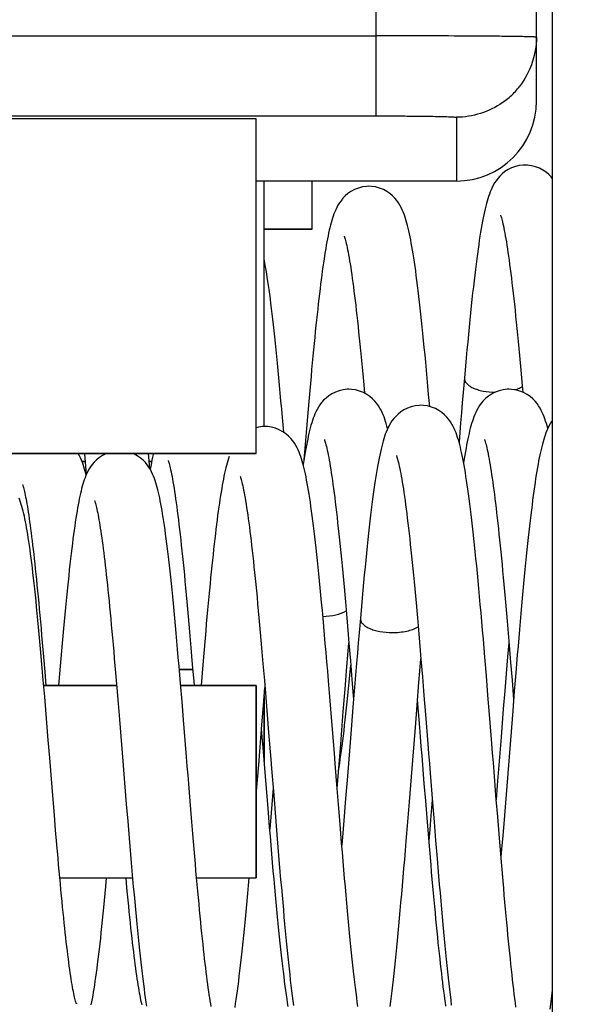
# Model space of a CAD drawing. Header units: millimetres. Extents: x 0 to 420, y 0 to 297.
# Tile 53 of 76: x 164.79 to 168.33, y 213.18 to 219.32. Entities that reach past the tile are written whole.
import ezdxf

# ---------------------------------------------------------------- set-up
doc = ezdxf.new("R2010")
doc.units = ezdxf.units.MM
doc.header["$LTSCALE"] = 23.1
doc.layers.get('0').update_dxf_attribs({"linetype": 'CONTINUOUS'})
doc.layers.add('1', color=7, linetype='CONTINUOUS')
doc.styles.get("Standard").update_dxf_attribs({"font": 'txt', "width": 0.85})
doc.dimstyles.new('DIMSTYLE_4', dxfattribs={"dimtxt": 3.5, "dimasz": 3.5, "dimexe": 1, "dimexo": 0.5, "dimgap": 0.875, "dimtad": 1, "dimdec": 4, "dimdsep": 46, "dimtxsty": 'STANDARD', "dimblk": '_FILLED', "dimblk1": '_FILLED', "dimblk2": '_FILLED', "dimcen": 0.09, "dimadec": 4, "dimazin": 2, "dimtp": 0.1, "dimtm": 0.1, "dimtfac": 1, "dimtdec": 4, "dimtofl": 0, "dimtmove": 0, "dimatfit": 3, "dimldrblk": '_FILLED', "dimfxl": 1, "dimtolj": 1, "dimarcsym": 0})
doc.dimstyles.new('DIMSTYLE_6', dxfattribs={"dimtxt": 3.5, "dimasz": 3.5, "dimexe": 1, "dimexo": 0.5, "dimgap": 0.875, "dimtad": 1, "dimdec": 1, "dimdsep": 46, "dimtxsty": 'STANDARD', "dimblk": '_FILLED', "dimblk1": '_FILLED', "dimblk2": '_FILLED', "dimcen": 0.09, "dimadec": 4, "dimazin": 2, "dimtp": 0.2, "dimtm": 0.2, "dimtfac": 1, "dimtdec": 1, "dimtofl": 0, "dimtmove": 0, "dimatfit": 3, "dimldrblk": '_FILLED', "dimfxl": 1, "dimtolj": 1, "dimarcsym": 0})

# ---------------------------------------------------------------- blocks, each defined once
blk = doc.blocks.new('_FILLED')
at = {"color": 0, "linetype": 'BYBLOCK'}
blk.add_solid([(0, 0), (-1, 0.1429), (-1, -0.1429)], dxfattribs=at)
blk = doc.blocks.new('*D4')
at = {"color": 2, "linetype": 'CONTINUOUS'}
for p, q in [((168.1219, 210.1154), (168.1219, 244.0596)), ((183.6219, 222.6154), (183.6219, 244.0596)), ((168.1219, 243.0596), (163.1219, 243.0596)), ((163.1219, 243.0596), (175.8719, 243.0596)), ((188.6219, 243.0596), (175.8719, 243.0596)), ((183.6219, 243.0596), (188.6219, 243.0596))]:
    blk.add_line(p, q, dxfattribs=at)
at = {"color": 2, "linetype": 'CONTINUOUS', "xscale": 3.5, "yscale": 3.5, "zscale": 3.5}
blk.add_blockref('_FILLED', (168.1219, 243.0596), dxfattribs=at)
at = {"color": 2, "linetype": 'CONTINUOUS', "xscale": 3.5, "yscale": 3.5, "zscale": 3.5, "rotation": 180}
blk.add_blockref('_FILLED', (183.6219, 243.0596), dxfattribs=at)
at = {"color": 2, "linetype": 'CONTINUOUS', "insert": (175.8719, 247.4346), "char_height": 3.5, "width": 13.5, "attachment_point": 2, "line_spacing_factor": 0.9}
blk.add_mtext('15.5', dxfattribs=at)
blk = doc.blocks.new('*D6')
at = {"color": 2, "linetype": 'CONTINUOUS'}
for p, q in [((62.0719, 209.5633), (62.0719, 272.8622)), ((183.6219, 222.6154), (183.6219, 272.8622)), ((62.0719, 271.8622), (122.8469, 271.8622)), ((183.6219, 271.8622), (122.8469, 271.8622))]:
    blk.add_line(p, q, dxfattribs=at)
at = {"color": 2, "linetype": 'CONTINUOUS', "xscale": 3.5, "yscale": 3.5, "zscale": 3.5, "rotation": 180}
blk.add_blockref('_FILLED', (62.0719, 271.8622), dxfattribs=at)
at = {"color": 2, "linetype": 'CONTINUOUS', "xscale": 3.5, "yscale": 3.5, "zscale": 3.5}
blk.add_blockref('_FILLED', (183.6219, 271.8622), dxfattribs=at)
at = {"color": 2, "linetype": 'CONTINUOUS', "insert": (122.8469, 276.2372), "char_height": 3.5, "width": 17.25, "attachment_point": 2, "line_spacing_factor": 0.9}
blk.add_mtext('121.6', dxfattribs=at)

msp = doc.modelspace()

# ---------------------------------------------------------------- linework, layer by layer
at = {"color": 9, "linetype": 'CONTINUOUS'}
for p, q in [((167.02194, 218.72228), (167.02194, 234.51542)), ((162.60418, 219.2222), (167.02194, 219.2222)), ((162.60221, 218.72228), (167.02194, 218.72228)), ((167.52194, 218.71355), (167.52194, 218.31542))]:
    msp.add_line(p, q, dxfattribs=at)
at = {"color": 7, "linetype": 'CONTINUOUS'}
for p, q in [((168.02194, 218.81542), (168.02194, 233.51542)), ((168.12194, 138.61542), (168.12194, 230.41792)), ((166.27194, 218.70467), (162.61954, 218.70495)), ((166.27194, 216.61542), (166.27194, 218.70467)), ((167.52194, 218.31542), (166.27194, 218.31542)), ((166.32194, 216.7826), (166.32194, 218.31542)), ((166.62194, 218.01542), (166.62194, 218.31542)), ((166.32194, 218.01542), (166.62194, 218.01542)), ((167.57207, 217.08632), (167.56411, 216.9943)), ((167.92857, 217.08733), (167.93288, 217.03856)), ((166.94288, 217.0435), (166.94754, 216.99139)), ((167.93288, 217.03856), (167.93653, 216.99666)), ((167.35508, 216.90768), (167.34863, 216.9819)), ((166.44326, 216.74678), (166.43526, 216.84004)), ((166.59418, 216.868), (166.58597, 216.77093)), ((166.58597, 216.77093), (166.57762, 216.67059)), ((168.09264, 216.77035), (168.09211, 216.77243)), ((166.57762, 216.67059), (166.56979, 216.57531)), ((161.62158, 216.61542), (166.27194, 216.61542)), ((165.19907, 216.61542), (165.2102, 216.48179)), ((165.60711, 216.51975), (165.59915, 216.61542)), ((165.20326, 216.56542), (165.18339, 216.56542)), ((165.61894, 216.56542), (165.60332, 216.56542)), ((168.0208, 216.4817), (168.01704, 216.45775)), ((166.82857, 215.68733), (166.83288, 215.63856)), ((166.92207, 215.58632), (166.91411, 215.4943)), ((167.27857, 215.58733), (167.28288, 215.53856)), ((167.84324, 215.51862), (167.85184, 215.41684)), ((164.93552, 215.43491), (164.94333, 215.34453)), ((166.84424, 215.35598), (166.85056, 215.43204)), ((166.85066, 215.43092), (166.85991, 215.31958)), ((167.84317, 215.34459), (167.85051, 215.43265)), ((167.85184, 215.41684), (167.86067, 215.3103)), ((165.86402, 215.40139), (165.87272, 215.29796)), ((165.94418, 215.368), (165.93597, 215.27093)), ((164.94333, 215.34453), (164.9513, 215.25044)), ((165.38552, 215.33491), (165.39333, 215.24453)), ((166.31402, 215.30139), (166.32272, 215.19796)), ((166.85991, 215.31958), (166.86936, 215.20407)), ((167.29424, 215.25598), (167.30056, 215.33204)), ((167.30066, 215.33092), (167.30991, 215.21958)), ((167.70951, 215.22551), (167.69983, 215.3423)), ((167.83459, 215.24008), (167.84317, 215.34459)), ((167.86067, 215.3103), (167.86976, 215.19909)), ((164.9513, 215.25044), (164.95839, 215.16542)), ((165.04359, 215.23824), (165.03748, 215.16542)), ((165.39333, 215.24453), (165.4013, 215.15044)), ((165.87543, 215.26542), (165.79167, 215.26542)), ((165.93597, 215.27093), (165.92719, 215.16542)), ((167.8258, 215.13166), (167.83459, 215.24008)), ((167.89319, 215.24587), (167.88367, 215.12946)), ((164.95094, 215.09412), (164.94216, 215.19826)), ((165.80842, 215.06572), (165.79906, 215.17816)), ((166.32272, 215.19796), (166.33153, 215.09149)), ((166.73337, 215.06963), (166.72307, 215.19477)), ((166.86936, 215.20407), (166.87961, 215.07719)), ((166.8879, 215.17952), (166.8778, 215.05477)), ((167.30991, 215.21958), (167.31936, 215.10407)), ((167.71923, 215.1062), (167.70951, 215.22551)), ((167.86976, 215.19909), (167.87952, 215.07824)), ((165.40003, 215.16542), (164.94494, 215.16542)), ((165.4013, 215.15044), (165.40942, 215.053)), ((166.27194, 215.16542), (165.80012, 215.16542)), ((166.27194, 213.96542), (166.27194, 215.16542)), ((166.31702, 215.04086), (166.32635, 215.15429)), ((166.81569, 215.00358), (166.8269, 215.14317)), ((167.72896, 214.98558), (167.71923, 215.1062)), ((167.81677, 215.01928), (167.8258, 215.13166)), ((167.88367, 215.12946), (167.87387, 215.00809)), ((164.9598, 214.98714), (164.95094, 215.09412)), ((165.40942, 215.053), (165.41767, 214.95269)), ((165.81785, 214.95076), (165.80842, 215.06572)), ((166.32194, 214.69071), (166.32194, 215.10083)), ((166.33153, 215.09149), (166.34042, 214.98264)), ((166.74384, 214.9406), (166.73337, 215.06963)), ((166.8778, 215.05477), (166.85823, 214.81008)), ((167.31936, 215.10407), (167.32897, 214.98509)), ((164.97315, 214.82373), (164.9598, 214.98714)), ((166.30724, 214.92062), (166.31702, 215.04086)), ((166.34042, 214.98264), (166.34936, 214.87206)), ((166.7994, 214.79926), (166.81569, 215.00358)), ((167.26569, 214.90358), (167.2769, 215.04317)), ((167.8028, 214.84416), (167.81677, 215.01928)), ((167.87387, 215.00809), (167.83209, 214.4846)), ((166.2871, 214.67082), (166.30724, 214.92062)), ((167.2494, 214.69926), (167.26569, 214.90358)), ((166.77734, 214.52353), (166.7994, 214.79926)), ((166.85823, 214.81008), (166.83945, 214.57456)), ((167.77878, 214.54311), (167.8028, 214.84416)), ((167.22857, 214.43884), (167.2494, 214.69926)), ((166.27194, 214.48332), (166.2871, 214.67082)), ((166.33551, 214.52231), (166.32531, 214.64869)), ((165.00318, 214.45448), (164.99063, 214.60825)), ((166.83945, 214.57456), (166.83034, 214.46106)), ((167.33017, 214.44512), (167.32133, 214.55466)), ((166.34547, 214.4), (166.33551, 214.52231)), ((166.37732, 214.52361), (166.37141, 214.45076)), ((166.78551, 214.42231), (166.77531, 214.54869)), ((167.77149, 214.45262), (167.77878, 214.54311)), ((165.01123, 214.35688), (165.00318, 214.45448)), ((165.86756, 214.33931), (165.85904, 214.44295)), ((166.37141, 214.45076), (166.36266, 214.34385)), ((166.38078, 214.4806), (166.39412, 214.31577)), ((166.83034, 214.46106), (166.82141, 214.35076)), ((167.21851, 214.31457), (167.22857, 214.43884)), ((167.33878, 214.33957), (167.33017, 214.44512)), ((167.37287, 214.43516), (167.38251, 214.31568)), ((167.78017, 214.34512), (167.77133, 214.45466)), ((167.83209, 214.4846), (167.82156, 214.35388)), ((165.46043, 214.42553), (165.46917, 214.31902)), ((166.35521, 214.2821), (166.34547, 214.4)), ((166.79547, 214.3), (166.78551, 214.42231)), ((165.01906, 214.26333), (165.01123, 214.35688)), ((165.46917, 214.31902), (165.47793, 214.21355)), ((165.87584, 214.2398), (165.86756, 214.33931)), ((166.36266, 214.34385), (166.35637, 214.26817)), ((166.39412, 214.31577), (166.40292, 214.20848)), ((166.82141, 214.35076), (166.81266, 214.24385)), ((167.34718, 214.23793), (167.33878, 214.33957)), ((167.38251, 214.31568), (167.39204, 214.19892)), ((167.78878, 214.23957), (167.78017, 214.34512)), ((165.02669, 214.17374), (165.01906, 214.26333)), ((166.35397, 214.29706), (166.3584, 214.29249)), ((166.35999, 214.22489), (166.35521, 214.2821)), ((166.80521, 214.1821), (166.79547, 214.3)), ((167.35621, 214.26646), (167.35051, 214.19818)), ((165.47793, 214.21355), (165.4867, 214.10977)), ((165.8839, 214.14446), (165.87584, 214.2398)), ((166.36473, 214.16888), (166.35999, 214.22489)), ((166.40292, 214.20848), (166.41163, 214.10389)), ((166.81266, 214.24385), (166.80637, 214.16817)), ((167.3554, 214.14021), (167.34718, 214.23793)), ((167.39204, 214.19892), (167.40144, 214.08544)), ((167.79718, 214.13793), (167.78878, 214.23957)), ((165.03414, 214.088), (165.02669, 214.17374)), ((165.89177, 214.05313), (165.8839, 214.14446)), ((166.3694, 214.11411), (166.36473, 214.16888)), ((167.36344, 214.04632), (167.3554, 214.14021)), ((167.8054, 214.04021), (167.79718, 214.13793)), ((167.80621, 214.16646), (167.80051, 214.09818)), ((166.37403, 214.06057), (166.3694, 214.11411)), ((166.41163, 214.10389), (166.42021, 214.00255)), ((167.81344, 213.94632), (167.8054, 214.04021)), ((165.04511, 213.96542), (165.49922, 213.96542)), ((165.46445, 213.90202), (165.45855, 213.96542)), ((165.89949, 213.96542), (166.27194, 213.96542))]:
    msp.add_line(p, q, dxfattribs=at)
for points in [[(167.95056, 218.41542), (167.93925, 218.41511), (167.91478, 218.41228), (167.89029, 218.40648), (167.86649, 218.39782), (167.84472, 218.38701), (167.82523, 218.37458), (167.80783, 218.36082), (167.79286, 218.34642), (167.78025, 218.33199), (167.7695, 218.31764), (167.76018, 218.30335), (167.75211, 218.28928), (167.74506, 218.27548), (167.73874, 218.26168), (167.73303, 218.2479), (167.72782, 218.23412), (167.72293, 218.21998), (167.71827, 218.20541), (167.71384, 218.19041), (167.70953, 218.17478), (167.70532, 218.15844), (167.7012, 218.1414), (167.69714, 218.12352), (167.69311, 218.10478), (167.68912, 218.08514), (167.68514, 218.06452), (167.68115, 218.04287), (167.67717, 218.02018), (167.67318, 217.99638), (167.66917, 217.97145), (167.66515, 217.94537), (167.6611, 217.9181), (167.65703, 217.88962), (167.65294, 217.85991), (167.64882, 217.82896), (167.64467, 217.79675), (167.64049, 217.76327), (167.63628, 217.72851), (167.63204, 217.69247), (167.62777, 217.65514), (167.62347, 217.61651), (167.61913, 217.57658), (167.61477, 217.53535), (167.61037, 217.49283), (167.60593, 217.44903), (167.60146, 217.40394), (167.59696, 217.3576), (167.59242, 217.31), (167.58785, 217.26117), (167.58325, 217.21113), (167.57861, 217.1599), (167.57208, 217.08634)], [(168.01669, 218.4046), (167.99167, 218.41125), (167.96655, 218.41479), (167.95044, 218.41542)], [(168.12194, 218.3303), (168.11304, 218.34111), (168.09865, 218.35587), (168.08179, 218.37015), (168.06263, 218.38329), (168.04083, 218.39499), (168.01669, 218.4046)], [(166.97601, 218.2826), (166.96119, 218.28206), (166.93541, 218.27855), (166.90989, 218.27179), (166.88542, 218.26201), (166.86346, 218.25011), (166.84429, 218.23684), (166.82755, 218.2225), (166.81329, 218.20769), (166.80133, 218.19297), (166.79121, 218.1785), (166.7825, 218.16421), (166.77499, 218.15026), (166.76847, 218.1367), (166.76262, 218.12319), (166.75734, 218.10976), (166.75254, 218.09641), (166.74802, 218.08275), (166.74372, 218.06874), (166.73963, 218.05439), (166.73566, 218.03948), (166.73178, 218.02397), (166.72798, 218.00785), (166.72424, 217.99102), (166.72054, 217.97344), (166.71687, 217.95511), (166.71323, 217.93598), (166.7096, 217.91603), (166.70599, 217.89527)], [(167.34863, 216.9819), (167.34397, 217.03456), (167.33938, 217.08576), (167.33484, 217.13548), (167.33037, 217.18372), (167.32595, 217.23061), (167.32158, 217.27613), (167.31725, 217.32029), (167.31296, 217.36321), (167.30871, 217.4049), (167.30448, 217.44533), (167.30029, 217.48456), (167.29612, 217.52261), (167.29198, 217.55944), (167.28786, 217.59503), (167.28378, 217.6294), (167.27972, 217.66254), (167.27569, 217.69445), (167.27169, 217.72512), (167.26771, 217.75458), (167.26377, 217.78283), (167.25984, 217.80989), (167.25594, 217.83577), (167.25206, 217.8605), (167.2482, 217.8841), (167.24436, 217.9066), (167.24052, 217.92805), (167.23669, 217.94847), (167.23285, 217.9679), (167.229, 217.98642), (167.22512, 218.00405), (167.2212, 218.02084), (167.21721, 218.03694), (167.21314, 218.05233), (167.20895, 218.06709), (167.20455, 218.0815), (167.19991, 218.09556), (167.19497, 218.1093), (167.18957, 218.12303), (167.18362, 218.13674), (167.17701, 218.15045), (167.16942, 218.16449), (167.16062, 218.17883), (167.15044, 218.19332), (167.13838, 218.20807), (167.12393, 218.22297), (167.10697, 218.23738), (167.08772, 218.25057), (167.06593, 218.26227), (167.04184, 218.27184), (167.01689, 218.27846), (166.99185, 218.28198), (166.97588, 218.2826)], [(167.79734, 218.10167), (167.79739, 218.10155), (167.79801, 218.09998), (167.79922, 218.09661), (167.8008, 218.09183), (167.80268, 218.08568), (167.80486, 218.07805), (167.80723, 218.06917), (167.80977, 218.05905), (167.81247, 218.04763), (167.81528, 218.03504), (167.8182, 218.02127), (167.82121, 218.0063), (167.8243, 217.9902), (167.82745, 217.97298), (167.83067, 217.95461), (167.83395, 217.93514), (167.83727, 217.91455), (167.84065, 217.89284), (167.84407, 217.87002), (167.84753, 217.8461), (167.85103, 217.82106), (167.85457, 217.79491), (167.85815, 217.76766), (167.86177, 217.7393), (167.86542, 217.70983), (167.86911, 217.67926), (167.87283, 217.64758), (167.87658, 217.6148), (167.88036, 217.58093), (167.88418, 217.54596), (167.88803, 217.5099), (167.89191, 217.47276), (167.89582, 217.43453), (167.89977, 217.39517), (167.90376, 217.35468), (167.90778, 217.31308), (167.91185, 217.2703), (167.91596, 217.22635), (167.92012, 217.18123), (167.92432, 217.13489), (167.92857, 217.08733)], [(166.82159, 217.97066), (166.82153, 217.97081), (166.82179, 217.97015), (166.82266, 217.96782), (166.82393, 217.96409), (166.82555, 217.95896), (166.82749, 217.95233), (166.82966, 217.94443), (166.83201, 217.93527), (166.83454, 217.92478), (166.83721, 217.91309), (166.83998, 217.90019), (166.84288, 217.88606), (166.84585, 217.87077), (166.8489, 217.85431), (166.85203, 217.83666), (166.85522, 217.81789), (166.85846, 217.79799), (166.86175, 217.77695), (166.86509, 217.75482), (166.86847, 217.7316), (166.87188, 217.70728), (166.87533, 217.68193), (166.8788, 217.65555), (166.88231, 217.62814), (166.88584, 217.59969), (166.8894, 217.57024), (166.89298, 217.53976), (166.8966, 217.50822), (166.90024, 217.47562), (166.90392, 217.44198), (166.90764, 217.40723), (166.91139, 217.37139), (166.91517, 217.33446), (166.919, 217.29638), (166.92287, 217.25716), (166.92678, 217.2168), (166.93073, 217.17526), (166.93474, 217.13251), (166.93879, 217.08859), (166.94288, 217.0435)], [(166.70599, 217.89527), (166.70239, 217.87369), (166.6988, 217.85129), (166.69522, 217.82807), (166.69165, 217.80401), (166.68808, 217.77914), (166.68451, 217.75344), (166.68094, 217.72687), (166.67736, 217.69944), (166.67377, 217.67114), (166.67018, 217.64196), (166.66657, 217.61189), (166.66295, 217.58094), (166.65932, 217.54907), (166.65567, 217.51631), (166.652, 217.48264), (166.64832, 217.44806), (166.64461, 217.41256), (166.64089, 217.37615), (166.63714, 217.33881), (166.63337, 217.30055), (166.62958, 217.26139), (166.62576, 217.22129), (166.62191, 217.18028), (166.61804, 217.13837), (166.61414, 217.09553), (166.61021, 217.0518), (166.60625, 217.00717), (166.60226, 216.96165), (166.59418, 216.868)], [(166.43526, 216.84004), (166.43074, 216.89183), (166.42626, 216.94248), (166.42182, 216.99195), (166.41742, 217.04023), (166.41306, 217.08726), (166.40874, 217.13304), (166.40446, 217.17754), (166.40022, 217.22074), (166.39602, 217.26264), (166.39186, 217.30322), (166.38774, 217.34249), (166.38366, 217.38043), (166.37962, 217.41706), (166.37562, 217.45239), (166.37166, 217.48642), (166.36773, 217.51916), (166.36383, 217.55063), (166.35997, 217.58085), (166.35614, 217.60983), (166.35234, 217.6376), (166.34856, 217.66418), (166.34481, 217.68959), (166.34108, 217.71389), (166.33737, 217.73708), (166.33367, 217.75919), (166.32998, 217.78029), (166.32628, 217.80039), (166.32259, 217.81952), (166.32194, 217.82271)], [(166.85056, 217.01542), (166.83925, 217.01511), (166.81478, 217.01228), (166.79029, 217.00648), (166.76649, 216.99782), (166.74472, 216.98701), (166.72523, 216.97458), (166.70783, 216.96082), (166.69286, 216.94642), (166.68025, 216.93199), (166.6695, 216.91764), (166.66018, 216.90335), (166.65211, 216.88928), (166.64506, 216.87548), (166.63874, 216.86168), (166.63303, 216.8479), (166.62782, 216.83412), (166.62293, 216.81998), (166.61827, 216.80541), (166.61384, 216.79041), (166.60953, 216.77478), (166.60532, 216.75844), (166.6012, 216.7414), (166.59714, 216.72352), (166.59311, 216.70478), (166.58912, 216.68514), (166.58514, 216.66452), (166.58115, 216.64287), (166.57717, 216.62018), (166.57318, 216.59638), (166.56917, 216.57145), (166.56515, 216.54537), (166.56509, 216.54496)], [(167.09268, 216.77027), (167.09261, 216.77053), (167.08845, 216.78593), (167.08417, 216.8007), (167.07969, 216.81511), (167.07495, 216.82918), (167.06993, 216.84292), (167.06444, 216.85663), (167.05841, 216.8703), (167.05172, 216.88395), (167.04407, 216.89792), (167.03525, 216.91214), (167.02507, 216.9265), (167.01304, 216.94111), (166.99865, 216.95587), (166.98179, 216.97015), (166.96263, 216.98329), (166.94083, 216.99499), (166.91669, 217.0046), (166.89167, 217.01125), (166.86655, 217.01479), (166.85044, 217.01542)], [(167.85057, 217.01542), (167.83838, 217.01506), (167.81333, 217.01202), (167.78813, 217.00582), (167.76361, 216.99656), (167.74134, 216.98506), (167.72162, 216.97196), (167.70418, 216.95755), (167.68932, 216.9426), (167.67693, 216.92777), (167.66645, 216.91317), (167.65742, 216.89873), (167.64961, 216.88457), (167.64283, 216.87077), (167.63675, 216.85702), (167.63125, 216.84332), (167.62624, 216.82969), (167.62155, 216.81579), (167.61711, 216.8016), (167.6129, 216.78712), (167.60882, 216.77211), (167.60484, 216.75649), (167.60095, 216.7403), (167.59711, 216.72338), (167.59331, 216.7057), (167.58954, 216.68725), (167.58578, 216.66794), (167.58204, 216.64776), (167.5783, 216.62669), (167.57455, 216.60467), (167.5708, 216.5817), (167.56708, 216.55803)], [(168.09211, 216.77243), (168.08802, 216.78747), (168.08378, 216.802), (168.07934, 216.81618), (168.07466, 216.83), (168.06969, 216.84352), (168.06428, 216.85701), (168.05835, 216.87043), (168.05179, 216.88383), (168.04427, 216.89758), (168.0356, 216.91162), (168.02559, 216.92581), (168.01373, 216.94033), (167.99949, 216.95508), (167.98274, 216.96942), (167.96364, 216.98266), (167.94183, 216.99453), (167.91758, 217.0043), (167.8924, 217.0111), (167.86708, 217.01474), (167.85044, 217.01542)], [(167.56411, 216.9943), (167.55876, 216.93131), (167.55346, 216.86826), (167.54821, 216.80523), (167.53843, 216.68601)], [(167.30056, 216.91542), (167.28925, 216.91511), (167.26478, 216.91228), (167.24029, 216.90648), (167.21649, 216.89782), (167.19472, 216.88701), (167.17523, 216.87458), (167.15783, 216.86082), (167.14286, 216.84642), (167.13025, 216.83199), (167.1195, 216.81764), (167.11018, 216.80335), (167.10211, 216.78928), (167.09506, 216.77548), (167.08874, 216.76168), (167.08303, 216.7479), (167.07782, 216.73412), (167.07293, 216.71998), (167.06827, 216.70541), (167.06384, 216.69041), (167.05953, 216.67478), (167.05532, 216.65844), (167.0512, 216.6414), (167.04714, 216.62352), (167.04311, 216.60478), (167.03912, 216.58514), (167.03514, 216.56452), (167.03115, 216.54287), (167.02717, 216.52018), (167.02318, 216.49638), (167.01917, 216.47145), (167.01515, 216.44537), (167.0111, 216.4181), (167.00703, 216.38962), (167.00294, 216.35991), (166.99882, 216.32896), (166.99467, 216.29675), (166.99049, 216.26327), (166.98628, 216.22851), (166.98204, 216.19247), (166.97777, 216.15514), (166.97347, 216.11651), (166.96913, 216.07658), (166.96477, 216.03535), (166.96037, 215.99283), (166.95593, 215.94903), (166.95146, 215.90394), (166.94696, 215.8576), (166.94242, 215.81), (166.93785, 215.76117), (166.93325, 215.71113), (166.92861, 215.6599), (166.92208, 215.58634)], [(167.69983, 215.3423), (167.69503, 215.3995), (167.69025, 215.45576), (167.6855, 215.51107), (167.68078, 215.56535), (167.67609, 215.61855), (167.67144, 215.67066), (167.66681, 215.7216), (167.66222, 215.77134), (167.65766, 215.81988), (167.65314, 215.86714), (167.64865, 215.91312), (167.64421, 215.9578), (167.6398, 216.00115), (167.63543, 216.04316), (167.63111, 216.08382), (167.62682, 216.12315), (167.62257, 216.16113), (167.61836, 216.19779), (167.61418, 216.23314), (167.61005, 216.26719), (167.60594, 216.29996), (167.60187, 216.33146), (167.59783, 216.36172), (167.59383, 216.39075), (167.58984, 216.41859), (167.58589, 216.44525), (167.58195, 216.47076), (167.57804, 216.49516), (167.57413, 216.51849), (167.57024, 216.54075), (167.56635, 216.56201), (167.56246, 216.5823), (167.55856, 216.60163), (167.55463, 216.62008), (167.55068, 216.63767), (167.54669, 216.65444), (167.54261, 216.67053), (167.53845, 216.68593), (167.53417, 216.7007), (167.52969, 216.71511), (167.52495, 216.72918), (167.51993, 216.74292), (167.51444, 216.75663), (167.50841, 216.7703), (167.50172, 216.78395), (167.49407, 216.79792), (167.48525, 216.81214), (167.47507, 216.8265), (167.46304, 216.84111), (167.44865, 216.85587), (167.43179, 216.87015), (167.41263, 216.88329), (167.39083, 216.89499), (167.36669, 216.9046), (167.34167, 216.91125), (167.31655, 216.91479), (167.30044, 216.91542)], [(166.32601, 216.7826), (166.31119, 216.78206), (166.28541, 216.77855), (166.27194, 216.77498)], [(166.72307, 215.19477), (166.71802, 215.25537), (166.71306, 215.31434), (166.70817, 215.37177), (166.70336, 215.42765), (166.69863, 215.4819), (166.69397, 215.53456), (166.68938, 215.58576), (166.68484, 215.63548), (166.68037, 215.68372), (166.67595, 215.73061), (166.67158, 215.77613), (166.66725, 215.82029), (166.66296, 215.86321), (166.65871, 215.9049), (166.65448, 215.94533), (166.65029, 215.98456), (166.64612, 216.02261), (166.64198, 216.05944), (166.63786, 216.09503), (166.63378, 216.1294), (166.62972, 216.16254), (166.62569, 216.19445), (166.62169, 216.22512), (166.61771, 216.25458), (166.61377, 216.28283), (166.60984, 216.30989), (166.60594, 216.33577), (166.60206, 216.3605), (166.5982, 216.3841), (166.59436, 216.4066), (166.59052, 216.42805), (166.58669, 216.44847), (166.58285, 216.4679), (166.579, 216.48642), (166.57512, 216.50405), (166.5712, 216.52084), (166.56721, 216.53694), (166.56314, 216.55233), (166.55895, 216.56709), (166.55455, 216.5815), (166.54991, 216.59556), (166.54497, 216.6093), (166.53957, 216.62303), (166.53362, 216.63674), (166.52701, 216.65045), (166.51942, 216.66449), (166.51062, 216.67883), (166.50044, 216.69332), (166.48838, 216.70807), (166.47393, 216.72297), (166.45697, 216.73738), (166.43772, 216.75057), (166.41593, 216.76227), (166.39184, 216.77184), (166.36689, 216.77846), (166.34185, 216.78198), (166.32588, 216.7826)], [(168.09283, 216.77077), (168.08675, 216.75702), (168.08125, 216.74332), (168.07624, 216.72969), (168.07155, 216.71579), (168.06711, 216.7016), (168.0629, 216.68712), (168.05882, 216.67211), (168.05484, 216.65649), (168.05095, 216.6403), (168.04711, 216.62338), (168.04331, 216.6057), (168.03954, 216.58725), (168.03578, 216.56794), (168.03204, 216.54776), (168.0283, 216.52669), (168.02455, 216.50467), (168.0208, 216.4817)], [(168.12194, 216.82082), (168.11645, 216.81317), (168.10742, 216.79873), (168.09961, 216.78457), (168.09283, 216.77077)], [(166.69734, 216.70167), (166.69739, 216.70155), (166.69801, 216.69998), (166.69922, 216.69661), (166.7008, 216.69183), (166.70268, 216.68568), (166.70486, 216.67805), (166.70723, 216.66917), (166.70977, 216.65905), (166.71247, 216.64763), (166.71528, 216.63504), (166.7182, 216.62127), (166.72121, 216.6063), (166.7243, 216.5902), (166.72745, 216.57298), (166.73067, 216.55461), (166.73395, 216.53514), (166.73727, 216.51455), (166.74065, 216.49284), (166.74407, 216.47002), (166.74753, 216.4461), (166.75103, 216.42106), (166.75457, 216.39491), (166.75815, 216.36766), (166.76177, 216.3393), (166.76542, 216.30983), (166.76911, 216.27926), (166.77283, 216.24758), (166.77658, 216.2148), (166.78036, 216.18093), (166.78418, 216.14596), (166.78803, 216.1099), (166.79191, 216.07276), (166.79582, 216.03453), (166.79977, 215.99517), (166.80376, 215.95468), (166.80778, 215.91308), (166.81185, 215.8703), (166.81596, 215.82635), (166.82012, 215.78123), (166.82432, 215.73489), (166.82857, 215.68733)], [(167.69734, 216.70167), (167.69738, 216.70157), (167.69797, 216.70008), (167.69913, 216.69684), (167.70066, 216.69226), (167.70248, 216.68638), (167.70457, 216.67909), (167.70686, 216.67063), (167.70929, 216.66101), (167.71188, 216.65017), (167.71458, 216.63824), (167.71738, 216.6252), (167.72027, 216.61105), (167.72323, 216.59584), (167.72626, 216.57956), (167.72936, 216.56221), (167.7325, 216.54382), (167.7357, 216.52439), (167.73894, 216.50392), (167.74222, 216.48242), (167.74555, 216.4599), (167.74891, 216.43636), (167.7523, 216.4118), (167.75573, 216.38622), (167.75919, 216.35963), (167.76268, 216.33202), (167.7662, 216.3034), (167.76976, 216.27376), (167.77334, 216.24311), (167.77696, 216.21144), (167.7806, 216.17877), (167.78427, 216.14508), (167.78798, 216.11039), (167.79171, 216.0747), (167.79547, 216.03801), (167.79926, 216.00032), (167.80308, 215.96166), (167.80693, 215.92199), (167.81081, 215.88134), (167.81472, 215.83972), (167.81867, 215.79704), (167.82265, 215.75333), (167.82668, 215.70859), (167.83075, 215.66275), (167.83486, 215.61581), (167.83903, 215.5678), (167.84324, 215.51862)], [(165.33935, 216.61542), (165.33304, 216.61306), (165.31166, 216.6022), (165.29243, 216.58968), (165.27526, 216.57581), (165.26051, 216.5613), (165.24806, 216.54671), (165.23746, 216.53216), (165.22838, 216.51779), (165.22062, 216.5038), (165.21392, 216.4902), (165.20798, 216.47675), (165.20268, 216.46348), (165.19791, 216.45039), (165.19345, 216.43706), (165.18924, 216.42345), (165.18526, 216.40957), (165.18141, 216.39516), (165.17765, 216.38016), (165.17398, 216.36457), (165.17035, 216.34824), (165.16676, 216.33114), (165.16319, 216.31324), (165.15964, 216.29446), (165.15609, 216.27478), (165.15254, 216.25418), (165.14897, 216.23259), (165.1454, 216.20999), (165.14181, 216.18636), (165.1382, 216.16165), (165.13456, 216.13584), (165.1309, 216.10892), (165.12721, 216.08085), (165.12349, 216.05163), (165.11974, 216.02124), (165.11596, 215.98966), (165.11215, 215.9569), (165.1083, 215.92293), (165.10443, 215.88778), (165.10052, 215.85144), (165.09658, 215.81391), (165.09261, 215.77526), (165.08862, 215.7355), (165.0846, 215.69465), (165.08056, 215.65279), (165.07651, 215.60994), (165.07243, 215.56613), (165.06834, 215.52147), (165.06423, 215.47598), (165.06011, 215.42969), (165.05599, 215.38273), (165.05186, 215.33512), (165.04359, 215.23824)], [(165.20935, 216.47986), (165.20748, 216.48756), (165.20354, 216.50274), (165.19948, 216.5173), (165.19521, 216.53153), (165.19068, 216.54545), (165.18586, 216.55906), (165.18056, 216.5727), (165.1747, 216.58633), (165.16816, 216.59999), (165.16061, 216.61402), (165.15975, 216.61542)], [(165.79906, 215.17816), (165.79442, 215.23316), (165.78982, 215.28715), (165.78526, 215.34004), (165.78074, 215.39183), (165.77626, 215.44248), (165.77182, 215.49195), (165.76742, 215.54023), (165.76306, 215.58726), (165.75874, 215.63304), (165.75446, 215.67754), (165.75022, 215.72074), (165.74602, 215.76264), (165.74186, 215.80322), (165.73774, 215.84249), (165.73366, 215.88043), (165.72962, 215.91706), (165.72562, 215.95239), (165.72166, 215.98642), (165.71773, 216.01916), (165.71383, 216.05063), (165.70997, 216.08085), (165.70614, 216.10983), (165.70234, 216.1376), (165.69856, 216.16418), (165.69481, 216.18959), (165.69108, 216.21389), (165.68737, 216.23708), (165.68367, 216.25919), (165.67998, 216.28029), (165.67628, 216.30039), (165.67259, 216.31952), (165.66887, 216.33777), (165.66512, 216.35514), (165.66134, 216.37169), (165.65748, 216.38756), (165.65354, 216.40274), (165.64948, 216.4173), (165.64521, 216.43153), (165.64068, 216.44545), (165.63586, 216.45906), (165.63056, 216.4727), (165.6247, 216.48633), (165.61816, 216.49999), (165.61061, 216.51402), (165.60182, 216.52839), (165.5916, 216.54294), (165.57948, 216.55771), (165.56495, 216.57261), (165.54788, 216.58699), (165.52859, 216.60007), (165.50689, 216.61157), (165.49706, 216.61542)], [(165.62977, 216.61542), (165.62798, 216.60785), (165.62424, 216.59102), (165.62054, 216.57344), (165.61687, 216.55511), (165.61323, 216.53598), (165.6096, 216.51603), (165.60955, 216.51575)], [(166.10254, 216.59641), (166.09802, 216.58275), (166.09372, 216.56874), (166.08963, 216.55439), (166.08566, 216.53948), (166.08178, 216.52397), (166.07798, 216.50785), (166.07424, 216.49102), (166.07054, 216.47344), (166.06687, 216.45511), (166.06323, 216.43598), (166.0596, 216.41603), (166.05599, 216.39527), (166.05239, 216.37369), (166.0488, 216.35129), (166.04522, 216.32807), (166.04165, 216.30401), (166.03808, 216.27914), (166.03451, 216.25344), (166.03094, 216.22687), (166.02736, 216.19944), (166.02377, 216.17114), (166.02018, 216.14196), (166.01657, 216.11189), (166.01295, 216.08094), (166.00932, 216.04907), (166.00567, 216.01631), (166.002, 215.98264), (165.99832, 215.94806), (165.99461, 215.91256), (165.99089, 215.87615), (165.98714, 215.83881), (165.98337, 215.80055), (165.97958, 215.76139), (165.97576, 215.72129), (165.97191, 215.68028), (165.96804, 215.63837), (165.96414, 215.59553), (165.96021, 215.5518), (165.95625, 215.50717), (165.95226, 215.46165), (165.94418, 215.368)], [(167.14734, 216.60167), (167.14739, 216.60155), (167.14801, 216.59998), (167.14922, 216.59661), (167.1508, 216.59183), (167.15268, 216.58568), (167.15486, 216.57805), (167.15723, 216.56917), (167.15977, 216.55905), (167.16247, 216.54763), (167.16528, 216.53504), (167.1682, 216.52127), (167.17121, 216.5063), (167.1743, 216.4902), (167.17745, 216.47298), (167.18067, 216.45461), (167.18395, 216.43514), (167.18727, 216.41455), (167.19065, 216.39284), (167.19407, 216.37002), (167.19753, 216.3461), (167.20103, 216.32106), (167.20457, 216.29491), (167.20815, 216.26766), (167.21177, 216.2393), (167.21542, 216.20983), (167.21911, 216.17926), (167.22283, 216.14758), (167.22658, 216.1148), (167.23036, 216.08093), (167.23418, 216.04596), (167.23803, 216.0099), (167.24191, 215.97276), (167.24582, 215.93453), (167.24977, 215.89517), (167.25376, 215.85468), (167.25778, 215.81308), (167.26185, 215.7703), (167.26596, 215.72635), (167.27012, 215.68123), (167.27432, 215.63489), (167.27857, 215.58733)], [(165.72159, 216.57066), (165.72153, 216.57081), (165.72179, 216.57015), (165.72266, 216.56782), (165.72393, 216.56409), (165.72555, 216.55896), (165.72749, 216.55233), (165.72966, 216.54443), (165.73201, 216.53527), (165.73454, 216.52478), (165.73721, 216.51309), (165.73998, 216.50019), (165.74288, 216.48606), (165.74585, 216.47077), (165.7489, 216.45431), (165.75203, 216.43666), (165.75522, 216.41789), (165.75846, 216.39799), (165.76175, 216.37695), (165.76509, 216.35482), (165.76847, 216.3316), (165.77188, 216.30728), (165.77533, 216.28193), (165.7788, 216.25555), (165.78231, 216.22814), (165.78584, 216.19969), (165.7894, 216.17024), (165.79298, 216.13976), (165.7966, 216.10822), (165.80024, 216.07562), (165.80392, 216.04198), (165.80764, 216.00723), (165.81139, 215.97139), (165.81517, 215.93446), (165.819, 215.89638), (165.82287, 215.85716), (165.82678, 215.8168), (165.83073, 215.77526), (165.83474, 215.73251), (165.83879, 215.68859), (165.84288, 215.6435), (165.84703, 215.59721), (165.85122, 215.54978), (165.85545, 215.50132), (165.85972, 215.45185), (165.86402, 215.40139)], [(166.17159, 216.47066), (166.17153, 216.47081), (166.17179, 216.47015), (166.17266, 216.46782), (166.17393, 216.46409), (166.17555, 216.45896), (166.17749, 216.45233), (166.17966, 216.44443), (166.18201, 216.43527), (166.18454, 216.42478), (166.18721, 216.41309), (166.18998, 216.40019), (166.19288, 216.38606), (166.19585, 216.37077), (166.1989, 216.35431), (166.20203, 216.33666), (166.20522, 216.31789), (166.20846, 216.29799), (166.21175, 216.27695), (166.21509, 216.25482), (166.21847, 216.2316), (166.22188, 216.20728), (166.22533, 216.18193), (166.2288, 216.15555), (166.23231, 216.12814), (166.23584, 216.09969), (166.2394, 216.07024), (166.24298, 216.03976), (166.2466, 216.00822), (166.25024, 215.97562), (166.25392, 215.94198), (166.25764, 215.90723), (166.26139, 215.87139), (166.26517, 215.83446), (166.269, 215.79638), (166.27287, 215.75716), (166.27678, 215.7168), (166.28073, 215.67526), (166.28474, 215.63251), (166.28879, 215.58859), (166.29288, 215.5435), (166.29703, 215.49721), (166.30122, 215.44978), (166.30545, 215.40132), (166.30972, 215.35185), (166.31402, 215.30139)], [(168.01704, 216.45775), (168.01327, 216.43281), (168.00948, 216.40686), (168.00568, 216.3799), (168.00186, 216.35189)], [(164.81216, 216.42141), (164.81201, 216.42175), (164.81201, 216.42174), (164.81262, 216.42012), (164.8136, 216.41728), (164.81489, 216.41328), (164.81646, 216.408), (164.81823, 216.40168), (164.82017, 216.39432), (164.82227, 216.38587), (164.82448, 216.37645), (164.82679, 216.36606), (164.82921, 216.35466), (164.8317, 216.34231), (164.83426, 216.32902), (164.83689, 216.31475), (164.83959, 216.29954), (164.84233, 216.28339), (164.84513, 216.26628), (164.84798, 216.24822), (164.85088, 216.2292), (164.85382, 216.20922), (164.8568, 216.18829), (164.85982, 216.16639), (164.86288, 216.14351), (164.86598, 216.11967), (164.86911, 216.09485), (164.87228, 216.06906), (164.87549, 216.04228), (164.87874, 216.01452), (164.88201, 215.98578), (164.88533, 215.95605), (164.88867, 215.92533), (164.89205, 215.89363), (164.89547, 215.86092), (164.89892, 215.82722), (164.90241, 215.79251), (164.90594, 215.7568), (164.9095, 215.72008), (164.9131, 215.68235), (164.91674, 215.64361), (164.92042, 215.60387), (164.92413, 215.56313), (164.92789, 215.52138), (164.93169, 215.47863), (164.93552, 215.43491)], [(164.94216, 215.19826), (164.93783, 215.24892), (164.93353, 215.2986), (164.92926, 215.34723), (164.92504, 215.39477), (164.92084, 215.4412), (164.91669, 215.48646), (164.91258, 215.53051), (164.9085, 215.57335), (164.90446, 215.61493), (164.90047, 215.65523), (164.89652, 215.69424), (164.89261, 215.73197), (164.88874, 215.76841), (164.88491, 215.80355), (164.88111, 215.83743), (164.87736, 215.87005), (164.87364, 215.90141), (164.86995, 215.93154), (164.8663, 215.96047), (164.86268, 215.98819), (164.85908, 216.01476), (164.85551, 216.04018), (164.85197, 216.06448), (164.84844, 216.08771), (164.84493, 216.10989), (164.84143, 216.13104), (164.83793, 216.15122), (164.83443, 216.17044), (164.83092, 216.18874), (164.82739, 216.20621), (164.82384, 216.22284), (164.82024, 216.2387), (164.81655, 216.25394), (164.81278, 216.26854), (164.80888, 216.28258), (164.80475, 216.29636), (164.80036, 216.30987), (164.79564, 216.32315), (164.79043, 216.3365)], [(168.00186, 216.35189), (167.99802, 216.32283), (167.99416, 216.29272), (167.99027, 216.26152), (167.98637, 216.22924), (167.98244, 216.19586), (167.97848, 216.1614), (167.9745, 216.12583), (167.97049, 216.08918), (167.96646, 216.05143), (167.9624, 216.01259), (167.95831, 215.97266), (167.9542, 215.93166), (167.95006, 215.8896), (167.94589, 215.84649), (167.9417, 215.80232), (167.93748, 215.75716), (167.93324, 215.71097), (167.92896, 215.66372), (167.92465, 215.61542), (167.9203, 215.56608), (167.91591, 215.5156), (167.91147, 215.46398), (167.90698, 215.41126), (167.90244, 215.35732), (167.89319, 215.24587)], [(165.26216, 216.32141), (165.26201, 216.32175), (165.26201, 216.32174), (165.26262, 216.32012), (165.2636, 216.31728), (165.26489, 216.31328), (165.26646, 216.308), (165.26823, 216.30168), (165.27017, 216.29432), (165.27227, 216.28587), (165.27448, 216.27645), (165.27679, 216.26606), (165.27921, 216.25466), (165.2817, 216.24231), (165.28426, 216.22902), (165.28689, 216.21475), (165.28959, 216.19954), (165.29233, 216.18339), (165.29513, 216.16628), (165.29798, 216.14822), (165.30088, 216.1292), (165.30382, 216.10922), (165.3068, 216.08829), (165.30982, 216.06639), (165.31288, 216.04351), (165.31598, 216.01967), (165.31911, 215.99485), (165.32228, 215.96906), (165.32549, 215.94228), (165.32874, 215.91452), (165.33201, 215.88578), (165.33533, 215.85605), (165.33867, 215.82533), (165.34205, 215.79363), (165.34547, 215.76092), (165.34892, 215.72722), (165.35241, 215.69251), (165.35594, 215.6568), (165.3595, 215.62008), (165.3631, 215.58235), (165.36674, 215.54361), (165.37042, 215.50387), (165.37413, 215.46313), (165.37789, 215.42138), (165.38169, 215.37863), (165.38552, 215.33491)], [(166.83288, 215.63856), (166.83724, 215.58853), (166.84165, 215.53723), (166.84613, 215.4847), (166.85066, 215.43092)], [(167.28288, 215.53856), (167.28724, 215.48853), (167.29165, 215.43723), (167.29613, 215.3847), (167.30066, 215.33092)], [(166.91411, 215.4943), (166.90876, 215.43131), (166.90346, 215.36826), (166.89821, 215.30523), (166.8879, 215.17952)], [(166.8269, 215.14317), (166.83839, 215.2847), (166.84424, 215.35598)], [(165.87272, 215.29796), (165.88153, 215.19149), (165.88367, 215.16542)], [(166.78635, 214.63569), (166.78943, 214.65511), (166.79318, 214.67966), (166.79695, 214.70532), (166.80075, 214.73213), (166.80457, 214.76009), (166.80842, 214.7892), (166.81229, 214.8195), (166.81619, 214.85097), (166.82012, 214.88362), (166.82407, 214.91746), (166.82806, 214.95248), (166.83206, 214.98866), (166.8361, 215.02599), (166.84016, 215.06447), (166.84425, 215.10414), (166.84837, 215.14496), (166.85252, 215.18694), (166.85672, 215.23021), (166.86236, 215.28974)], [(167.2769, 215.04317), (167.28839, 215.1847), (167.29424, 215.25598)], [(167.32133, 214.55466), (167.30761, 214.7262), (167.30293, 214.78497), (167.29821, 214.84437), (167.29343, 214.90434), (167.27964, 215.07706)], [(167.32897, 214.98509), (167.34358, 214.80249), (167.34847, 214.74105), (167.35337, 214.67945), (167.35826, 214.61799), (167.37287, 214.43516)], [(167.77133, 214.45466), (167.75761, 214.6262), (167.75293, 214.68497), (167.74821, 214.74437), (167.74343, 214.80434), (167.72896, 214.98558)], [(165.41767, 214.95269), (165.43027, 214.79782), (165.43452, 214.74528), (165.4388, 214.69242), (165.44309, 214.6393), (165.46043, 214.42553)], [(165.85904, 214.44295), (165.84576, 214.60626), (165.84121, 214.66256), (165.8366, 214.71963), (165.81785, 214.95076)], [(166.77531, 214.54869), (166.76491, 214.6783), (166.75966, 214.7438), (166.74384, 214.9406)], [(166.32531, 214.64869), (166.31491, 214.7783), (166.30966, 214.8438), (166.30536, 214.89741)], [(166.34936, 214.87206), (166.36283, 214.70428), (166.36733, 214.64817), (166.38078, 214.4806)], [(164.99063, 214.60825), (164.98197, 214.71501), (164.97315, 214.82373)], [(167.37147, 214.45273), (167.36123, 214.32732), (167.35621, 214.26646)], [(167.108, 213.16217), (167.11198, 213.19352), (167.116, 213.22608), (167.12005, 213.25986), (167.12413, 213.29486), (167.12824, 213.33109), (167.13239, 213.36855), (167.13656, 213.40725), (167.14077, 213.44718), (167.14502, 213.48834), (167.1493, 213.53074), (167.15361, 213.5744), (167.15797, 213.61931), (167.16236, 213.66545), (167.16679, 213.71286), (167.17127, 213.76152), (167.17578, 213.81141), (167.18034, 213.86255), (167.18495, 213.91492), (167.1896, 213.96849), (167.19429, 214.02328), (167.19904, 214.07924), (167.20383, 214.13637), (167.20867, 214.19466), (167.21851, 214.31457)], [(167.82156, 214.35388), (167.81123, 214.22732), (167.80621, 214.16646)], [(166.90683, 213.16109), (166.90309, 213.18897), (166.8993, 213.2181), (166.89547, 213.24848), (166.89161, 213.28013), (166.8877, 213.31303), (166.88375, 213.34718), (166.87977, 213.38259), (166.87575, 213.41928), (166.87168, 213.45725), (166.86758, 213.4965), (166.86343, 213.53704), (166.85924, 213.57888), (166.85501, 213.62202), (166.85073, 213.66647), (166.8464, 213.71222), (166.84203, 213.75928), (166.8376, 213.80765), (166.83313, 213.85734), (166.82861, 213.90831), (166.82403, 213.96057), (166.8194, 214.01411), (166.81473, 214.06888), (166.80999, 214.12489), (166.80521, 214.1821)], [(165.14842, 213.17964), (165.14857, 213.17928), (165.14849, 213.17949), (165.14776, 213.18152), (165.14663, 213.1849), (165.1452, 213.18956), (165.14347, 213.19561), (165.14155, 213.20279), (165.13947, 213.21109), (165.13723, 213.22055), (165.13489, 213.23105), (165.13245, 213.24258), (165.12993, 213.25516), (165.12733, 213.26875), (165.12466, 213.28333), (165.12194, 213.29892), (165.11916, 213.3155), (165.11633, 213.33306), (165.11345, 213.35162), (165.11053, 213.37116), (165.10757, 213.39168), (165.10457, 213.41321), (165.10153, 213.43572), (165.09846, 213.45922), (165.09535, 213.48371), (165.0922, 213.50918), (165.08902, 213.53563), (165.08582, 213.56307), (165.08258, 213.59148), (165.07931, 213.62086), (165.07601, 213.65121), (165.07268, 213.68251), (165.06932, 213.71478), (165.06593, 213.74798), (165.06251, 213.78213), (165.05907, 213.81719), (165.0556, 213.85317), (165.0521, 213.89006), (165.04857, 213.92783), (165.04501, 213.96649), (165.04142, 214.00608), (165.0378, 214.04659), (165.03414, 214.088)], [(165.4867, 214.10977), (165.49108, 214.05871), (165.49546, 214.0083), (165.49983, 213.95857), (165.50418, 213.90964), (165.50853, 213.86155), (165.51287, 213.81433), (165.51718, 213.7681), (165.52148, 213.72287), (165.52576, 213.67868), (165.53002, 213.63562), (165.53426, 213.5937), (165.53847, 213.55294), (165.54265, 213.51342), (165.54681, 213.47514), (165.55093, 213.4381), (165.55503, 213.40237), (165.55909, 213.36793), (165.56312, 213.33479), (165.56711, 213.30296), (165.57106, 213.27244), (165.57499, 213.24321), (165.57887, 213.21525), (165.58273, 213.18854), (165.58656, 213.16305)], [(166.47132, 213.16234), (166.46778, 213.18511), (166.46418, 213.20917), (166.46053, 213.2345), (166.45683, 213.26109), (166.45309, 213.28897), (166.4493, 213.3181), (166.44547, 213.34848), (166.44161, 213.38013), (166.4377, 213.41303), (166.43375, 213.44718), (166.42977, 213.48259), (166.42575, 213.51928), (166.42168, 213.55725), (166.41758, 213.5965), (166.41343, 213.63704), (166.40924, 213.67888), (166.40501, 213.72202), (166.40073, 213.76647), (166.3964, 213.81222), (166.39203, 213.85928), (166.3876, 213.90765), (166.38313, 213.95734), (166.37861, 214.00831), (166.37403, 214.06057)], [(167.40144, 214.08544), (167.40609, 214.03011), (167.4107, 213.97579), (167.41527, 213.92257), (167.4198, 213.87049), (167.42428, 213.81957), (167.42871, 213.76987), (167.43309, 213.72146), (167.43743, 213.6743), (167.44172, 213.62837), (167.44596, 213.58369), (167.45016, 213.54025), (167.45431, 213.49802), (167.45843, 213.457), (167.46251, 213.41718), (167.46655, 213.37852), (167.47056, 213.34102), (167.47453, 213.30468), (167.47848, 213.26945), (167.4824, 213.23533), (167.48628, 213.20231), (167.49015, 213.17035)], [(165.99068, 213.16153), (165.98779, 213.17847), (165.98485, 213.19639), (165.98186, 213.2153), (165.97882, 213.2352), (165.97575, 213.25608), (165.97263, 213.27797), (165.96948, 213.30084), (165.96629, 213.32472), (165.96306, 213.3496), (165.9598, 213.37548), (165.9565, 213.40236), (165.95317, 213.43025), (165.94981, 213.45913), (165.94641, 213.48901), (165.94298, 213.51988), (165.93952, 213.55174), (165.93603, 213.58459), (165.93251, 213.61842), (165.92896, 213.65323), (165.92538, 213.689), (165.92177, 213.72573), (165.91813, 213.76341), (165.91445, 213.80202), (165.91076, 213.84155), (165.90702, 213.88202), (165.90326, 213.92339), (165.89947, 213.96567), (165.89564, 214.00892), (165.89177, 214.05313)], [(166.42021, 214.00255), (166.42445, 213.95316), (166.42867, 213.90467), (166.43285, 213.8571), (166.43701, 213.81045), (166.44113, 213.76474), (166.44523, 213.72), (166.4493, 213.67621), (166.45335, 213.63341), (166.45736, 213.59159), (166.46135, 213.55077), (166.46532, 213.51094), (166.46926, 213.47213), (166.47318, 213.43431), (166.47708, 213.3975), (166.48095, 213.36171), (166.4848, 213.32692), (166.48863, 213.29313), (166.49244, 213.26035), (166.49623, 213.22856), (166.50001, 213.19776), (166.50377, 213.16796)], [(167.45652, 213.16376), (167.45333, 213.18588), (167.4501, 213.20895), (167.44684, 213.23296), (167.44355, 213.25793), (167.44022, 213.28386), (167.43686, 213.31073), (167.43347, 213.33857), (167.43005, 213.36735), (167.4266, 213.39708), (167.42312, 213.42777), (167.41961, 213.45941), (167.41607, 213.49201), (167.4125, 213.52555), (167.40891, 213.56004), (167.40528, 213.59548), (167.40163, 213.63186), (167.39794, 213.66918), (167.39423, 213.70743), (167.39049, 213.74661), (167.38671, 213.7867), (167.38291, 213.82771), (167.37908, 213.86963), (167.37522, 213.91244), (167.37133, 213.95614), (167.3674, 214.00077), (167.36344, 214.04632)], [(165.24183, 213.17212), (165.24539, 213.19028), (165.24894, 213.20936), (165.25249, 213.22937), (165.25604, 213.25033), (165.2596, 213.27231), (165.26318, 213.29533), (165.26677, 213.31939), (165.27038, 213.34457), (165.27402, 213.37087), (165.27769, 213.39831), (165.28139, 213.42693), (165.28511, 213.45673), (165.28887, 213.48774), (165.29266, 213.51998), (165.29649, 213.55346), (165.30036, 213.58817), (165.30426, 213.62415), (165.3082, 213.66139), (165.31218, 213.69989), (165.31619, 213.73965), (165.32025, 213.78067), (165.32435, 213.82295), (165.32848, 213.86645), (165.33266, 213.91116), (165.33762, 213.96542)], [(166.13943, 213.15511), (166.14318, 213.17966), (166.14695, 213.20532), (166.15075, 213.23213), (166.15457, 213.26009), (166.15842, 213.2892), (166.16229, 213.3195), (166.16619, 213.35097), (166.17012, 213.38362), (166.17407, 213.41746), (166.17806, 213.45248), (166.18206, 213.48866), (166.1861, 213.52599), (166.19016, 213.56447), (166.19425, 213.60414), (166.19837, 213.64496), (166.20252, 213.68694), (166.20672, 213.73021), (166.21096, 213.77475), (166.21524, 213.82056), (166.21959, 213.86777), (166.22399, 213.91637), (166.22836, 213.96542)], [(167.89355, 213.15793), (167.89022, 213.18386), (167.88686, 213.21073), (167.88347, 213.23857), (167.88005, 213.26735), (167.8766, 213.29708), (167.87312, 213.32777), (167.86961, 213.35941), (167.86607, 213.39201), (167.8625, 213.42555), (167.85891, 213.46004), (167.85528, 213.49548), (167.85163, 213.53186), (167.84794, 213.56918), (167.84423, 213.60743), (167.84049, 213.64661), (167.83671, 213.6867), (167.83291, 213.72771), (167.82908, 213.76963), (167.82522, 213.81244), (167.82133, 213.85614), (167.8174, 213.90077), (167.81344, 213.94632)], [(165.55902, 213.17112), (165.55667, 213.18096), (165.55421, 213.19183), (165.55166, 213.20373), (165.54901, 213.21669), (165.5463, 213.23064), (165.54352, 213.24558), (165.54068, 213.26153), (165.53779, 213.27847), (165.53485, 213.29639), (165.53186, 213.3153), (165.52882, 213.3352), (165.52575, 213.35608), (165.52263, 213.37797), (165.51948, 213.40084), (165.51629, 213.42472), (165.51306, 213.4496), (165.5098, 213.47548), (165.5065, 213.50236), (165.50317, 213.53025), (165.49981, 213.55913), (165.49641, 213.58901), (165.49298, 213.61988), (165.48952, 213.65174), (165.48603, 213.68459), (165.48251, 213.71842), (165.47896, 213.75323), (165.47538, 213.789), (165.47177, 213.82573), (165.46813, 213.86341), (165.46445, 213.90202)], [(168.10764, 213.14434), (168.11166, 213.17679), (168.11571, 213.21048), (168.11979, 213.24541), (168.12194, 213.26427)]]:
    msp.add_lwpolyline(points, dxfattribs=at)
at = {"color": 9, "linetype": 'CONTINUOUS'}
for centre, radius, start, end in [((167.53035, 219.20583), 0.48861, 304.860708, 314.940285), ((167.53508, 219.20028), 0.48134, 315.009321, 320.105805), ((167.5281, 219.20622), 0.4905, 320.096246, 321.976554), ((167.81101, 217.26349), 0.26248, 286.600956, 289.927143)]:
    msp.add_arc(centre, radius, start, end, dxfattribs=at)
at = {"color": 7, "linetype": 'CONTINUOUS'}
msp.add_arc((167.52194, 218.81542), 0.5, 270, 360, dxfattribs=at)
at = {"color": 9, "linetype": 'CONTINUOUS'}
for points, knots in [([(167.72904, 219.21965), (167.67845, 219.22009), (167.44275, 219.2217), (167.20705, 219.22221), (167.02194, 219.22221)], [0, 0, 0, 0, 0.2146425, 1, 1, 1, 1]), ([(168.02194, 219.21347), (168.02194, 219.2139), (168.01946, 219.21386), (168.01664, 219.21455), (168.01018, 219.21476), (167.99771, 219.21549), (167.97572, 219.21611), (167.94282, 219.21692), (167.90093, 219.21766), (167.82871, 219.2187), (167.77046, 219.21928), (167.72904, 219.21965)], [0, 0, 0, 0, 0.0043747, 0.0167969, 0.037347, 0.0659939, 0.1473978, 0.260461, 0.4038416, 0.5759624, 1, 1, 1, 1]), ([(167.02194, 218.72228), (167.05439, 218.72228), (167.11818, 218.72217), (167.21079, 218.72169), (167.29619, 218.72091), (167.37095, 218.71987), (167.42537, 218.71878), (167.46145, 218.71772), (167.48253, 218.71703), (167.49861, 218.7161), (167.51139, 218.71569), (167.51699, 218.71431), (167.52194, 218.7144), (167.52194, 218.71355)], [0, 0, 0, 0, 0.194609, 0.3825237, 0.55533, 0.7066741, 0.8309628, 0.8814807, 0.923505, 0.9565476, 0.9803856, 0.994875, 1, 1, 1, 1]), ([(167.57216, 217.08632), (167.57169, 217.08065), (167.57362, 217.06821), (167.58469, 217.0514), (167.6024, 217.03629), (167.62618, 217.02301), (167.65536, 217.01203), (167.70142, 217.0007), (167.73844, 216.99697), (167.76377, 216.99649)], [0, 0, 0, 0, 0.0748032, 0.1588109, 0.2591067, 0.3779681, 0.5148136, 0.6672019, 1, 1, 1, 1]), ([(167.90047, 217.01672), (167.90351, 217.01783), (167.91484, 217.02222), (167.92583, 217.02755), (167.93348, 217.03214)], [0, 0, 0, 0, 0.2663265, 1, 1, 1, 1]), ([(166.68839, 215.59672), (166.71578, 215.59775), (166.76572, 215.60394), (166.81399, 215.62046), (166.83348, 215.63214)], [0, 0, 0, 0, 0.5467782, 1, 1, 1, 1]), ([(166.92216, 215.58632), (166.92168, 215.58049), (166.92376, 215.56768), (166.93547, 215.55047), (166.9541, 215.5351), (166.97905, 215.52167), (167.00958, 215.51074), (167.05745, 215.49972), (167.09579, 215.49641), (167.12194, 215.49641)], [0, 0, 0, 0, 0.0741683, 0.1579458, 0.2584995, 0.3779567, 0.5155361, 0.6684187, 1, 1, 1, 1]), ([(167.12194, 215.49641), (167.15232, 215.49641), (167.20786, 215.50188), (167.26187, 215.51919), (167.28348, 215.53214)], [0, 0, 0, 0, 0.5466856, 1, 1, 1, 1])]:
    msp.add_open_spline(points, degree=3, knots=knots, dxfattribs=at)
at = {"color": 7, "linetype": 'CONTINUOUS'}
msp.add_open_spline([(168.02194, 219.21347), (168.02194, 219.18572), (168.0124, 219.07556), (167.96535, 218.9691), (167.9145, 218.90408)], degree=3, knots=[0, 0, 0, 0, 0.2516401, 1, 1, 1, 1], dxfattribs=at)
at = {"color": 9, "linetype": 'CONTINUOUS'}
msp.add_open_spline([(167.80963, 218.80491), (167.72711, 218.74735), (167.62256, 218.71355), (167.52194, 218.71355)], degree=3, dxfattribs=at)
at = {"layer": '1', "color": 1, "linetype": 'CONTINUOUS'}
for p, q in [((166.27194, 216.61542), (166.27194, 218.44384)), ((166.32194, 216.7826), (166.32194, 218.31542)), ((166.62194, 218.01542), (166.62194, 218.31542)), ((166.62194, 218.01542), (166.32194, 218.01542)), ((166.27194, 216.61542), (161.62158, 216.61542)), ((165.18339, 216.56542), (165.20326, 216.56542)), ((165.60332, 216.56542), (165.61894, 216.56542)), ((165.79167, 215.26542), (165.87543, 215.26542)), ((164.94494, 215.16542), (165.40003, 215.16542)), ((165.80012, 215.16542), (166.27194, 215.16542)), ((166.27194, 215.16542), (166.27194, 213.96542)), ((166.32194, 215.10083), (166.32194, 214.69071)), ((165.04511, 213.96542), (165.49922, 213.96542)), ((165.89949, 213.96542), (166.27194, 213.96542))]:
    msp.add_line(p, q, dxfattribs=at)

# ---------------------------------------------------------------- dimensions: what is measured, and where the dimension line sits
at = {"color": 2, "linetype": 'CONTINUOUS'}
for base, p1, p2, dimstyle, picture, middle in [((183.6219375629, 271.8622419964), (62.0719375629, 209.0632948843), (183.6219375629, 222.1154225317), 'DIMSTYLE_6', '*D6', (122.3469433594, 271.8622419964)), ((183.62194, 243.0596), (168.12194, 209.61541), (183.62194, 222.11542), 'DIMSTYLE_4', '*D4', (175.37194, 243.0596))]:
    dim = msp.add_linear_dim(base=base, p1=p1, p2=p2, dimstyle=dimstyle, dxfattribs=at)
    dim.commit()
    dim.dimension.update_dxf_attribs({"geometry": picture, "text_midpoint": middle, "dimtype": 160})

doc.saveas('drawing.dxf')
